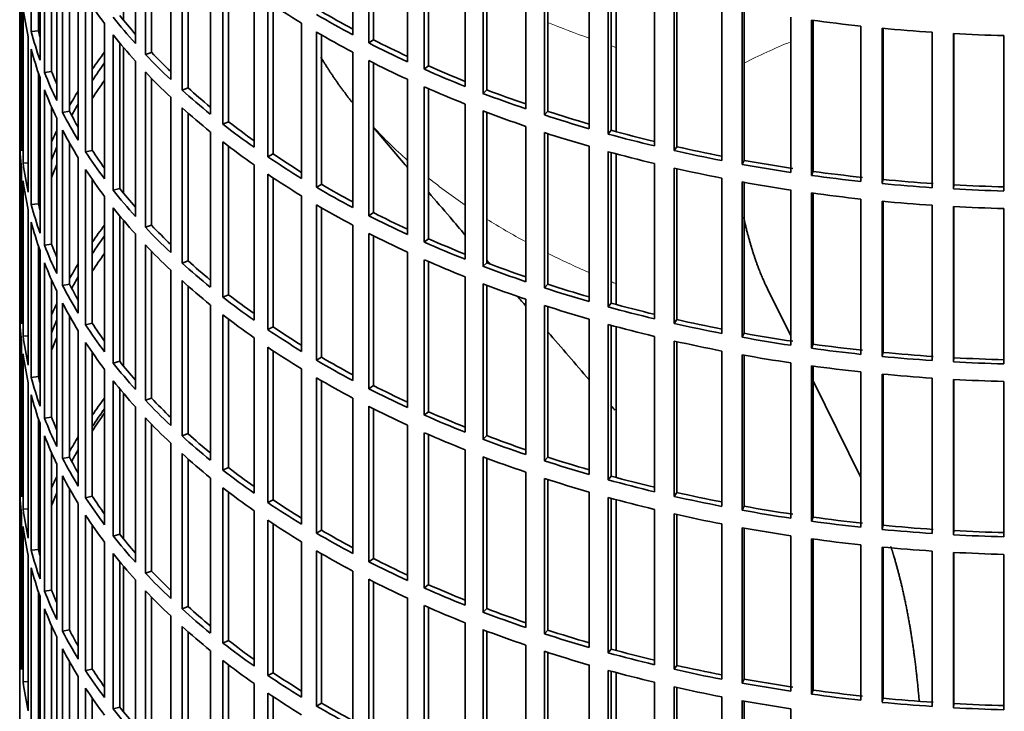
# Model space of a CAD drawing. Header units: millimetres. Extents: x 489 to 1364, y -1717 to 1594.
# Tile 3 of 30: x 1071 to 1208, y -1561 to -1465. Entities that reach past the tile are written whole.
import ezdxf

# ---------------------------------------------------------------- set-up
doc = ezdxf.new("R2010")
doc.units = ezdxf.units.MM
doc.layers.add('VSI344-454_FILTR', color=7, linetype='Continuous')
doc.layers.add('VSI344-454_SUPPO', color=7, linetype='Continuous')

# ---------------------------------------------------------------- blocks, each defined once
blk = doc.blocks.new('SE4')
at = {"layer": 'VSI344-454_FILTR', "color": 7, "linetype": 'Continuous', "lineweight": 35}
for p, q in [((1070.79, -1323.27), (1070.79, -1563.32)), ((1072.4, -1466.49), (1072.4, -1444.85)), ((1117.17, -1466.93), (1117.17, -1445.29)), ((1086.89, -1468.16), (1086.89, -1446.52)), ((1119.38, -1468.08), (1119.38, -1446.44)), ((1120.03, -1467.64), (1120.03, -1446.77)), ((1073.39, -1466.39), (1073.39, -1448.16)), ((1088.29, -1469.68), (1088.29, -1448.04)), ((1073.62, -1470.49), (1073.62, -1448.85)), ((1089.16, -1469.39), (1089.16, -1448.94)), ((1124.77, -1470.69), (1124.77, -1449.05)), ((1127.12, -1471.75), (1127.12, -1450.11)), ((1074.24, -1472.18), (1074.24, -1450.54)), ((1091.81, -1473.19), (1091.81, -1451.56)), ((1127.71, -1471.28), (1127.71, -1450.37)), ((1075.21, -1472.04), (1075.21, -1452.89)), ((1132.81, -1474.14), (1132.81, -1452.5)), ((1093.39, -1474.65), (1093.39, -1453.02)), ((1094.22, -1474.33), (1094.22, -1453.76)), ((1135.29, -1475.1), (1135.29, -1453.46)), ((1135.82, -1474.61), (1135.82, -1453.66)), ((1075.94, -1476.12), (1075.94, -1454.48)), ((1141.25, -1477.25), (1141.25, -1455.61)), ((1076.77, -1477.77), (1076.77, -1456.14)), ((1097.33, -1478.02), (1097.33, -1456.38)), ((1143.83, -1478.11), (1143.83, -1456.48)), ((1144.3, -1477.6), (1144.3, -1456.63)), ((1070.8, -1479.06), (1070.8, -1457.42)), ((1077.72, -1477.59), (1077.72, -1457.91)), ((1099.08, -1479.41), (1099.08, -1457.78)), ((1099.87, -1479.06), (1099.87, -1458.38)), ((1150.05, -1480.02), (1150.05, -1458.38)), ((1152.73, -1480.77), (1152.73, -1459.14)), ((1153.13, -1480.25), (1153.13, -1459.25)), ((1078.94, -1481.64), (1078.94, -1460)), ((1103.41, -1482.62), (1103.41, -1460.98)), ((1159.15, -1482.43), (1159.15, -1460.79)), ((1071.04, -1483.12), (1071.04, -1461.48)), ((1079.96, -1483.25), (1079.96, -1461.62)), ((1105.33, -1483.93), (1105.33, -1462.3)), ((1161.92, -1483.07), (1161.92, -1461.43)), ((1162.26, -1482.53), (1162.26, -1461.51)), ((1071.25, -1484.83), (1071.25, -1463.2)), ((1080.89, -1483.04), (1080.89, -1463)), ((1106.07, -1483.55), (1106.07, -1462.79)), ((1168.53, -1484.46), (1168.53, -1462.82)), ((1171.37, -1484.99), (1171.37, -1463.36)), ((1171.64, -1484.44), (1171.64, -1463.41)), ((1178.13, -1486.11), (1178.13, -1464.48)), ((1181.02, -1486.53), (1181.02, -1464.89)), ((1181.23, -1485.96), (1181.23, -1464.92)), ((1073.39, -1466.39), (1072.4, -1466.49)), ((1082.6, -1487.02), (1082.6, -1465.38)), ((1110.03, -1486.95), (1110.03, -1465.32)), ((1112.11, -1488.19), (1112.11, -1466.55)), ((1187.9, -1487.37), (1187.9, -1465.74)), ((1190.84, -1487.67), (1190.84, -1466.04)), ((1190.98, -1487.1), (1190.98, -1466.05)), ((1197.81, -1488.24), (1197.81, -1466.6)), ((1071.99, -1488.87), (1071.99, -1467.24)), ((1083.81, -1488.59), (1083.81, -1466.95)), ((1112.8, -1487.78), (1112.8, -1466.96)), ((1120.03, -1467.64), (1119.38, -1468.08)), ((1200.77, -1488.42), (1200.77, -1466.78)), ((1200.84, -1487.84), (1200.84, -1466.78)), ((1207.79, -1488.7), (1207.79, -1467.06)), ((1072.4, -1490.58), (1072.4, -1468.94)), ((1084.71, -1488.34), (1084.71, -1468.07)), ((1089.16, -1469.39), (1088.29, -1469.68)), ((1117.17, -1491.01), (1117.17, -1469.38)), ((1086.89, -1492.24), (1086.89, -1470.61)), ((1119.38, -1492.16), (1119.38, -1470.53)), ((1075.21, -1472.04), (1074.24, -1472.18)), ((1088.29, -1493.76), (1088.29, -1472.13)), ((1120.03, -1491.72), (1120.03, -1470.85)), ((1127.71, -1471.28), (1127.12, -1471.75)), ((1073.39, -1490.48), (1073.39, -1472.25)), ((1073.62, -1494.58), (1073.62, -1472.94)), ((1089.16, -1493.47), (1089.16, -1473.03)), ((1124.77, -1494.78), (1124.77, -1473.14)), ((1074.24, -1496.26), (1074.24, -1474.63)), ((1094.22, -1474.33), (1093.39, -1474.65)), ((1127.12, -1495.84), (1127.12, -1474.2)), ((1127.71, -1495.37), (1127.71, -1474.46)), ((1135.82, -1474.61), (1135.29, -1475.1)), ((1091.81, -1497.28), (1091.81, -1475.64)), ((1075.21, -1496.12), (1075.21, -1476.97)), ((1077.72, -1477.59), (1076.77, -1477.77)), ((1093.39, -1498.74), (1093.39, -1477.1)), ((1132.81, -1498.22), (1132.81, -1476.59)), ((1135.29, -1499.19), (1135.29, -1477.55)), ((1144.3, -1477.6), (1143.83, -1478.11)), ((1075.94, -1500.2), (1075.94, -1478.57)), ((1094.22, -1498.42), (1094.22, -1477.84)), ((1135.82, -1498.7), (1135.82, -1477.75)), ((1071.04, -1479.05), (1070.8, -1479.06)), ((1076.77, -1501.86), (1076.77, -1480.22)), ((1099.87, -1479.06), (1099.08, -1479.41)), ((1141.25, -1501.34), (1141.25, -1479.7)), ((1153.13, -1480.25), (1152.73, -1480.77)), ((1070.8, -1503.14), (1070.8, -1481.51)), ((1097.33, -1502.11), (1097.33, -1480.47)), ((1143.83, -1502.2), (1143.83, -1480.56)), ((1144.3, -1501.69), (1144.3, -1480.71)), ((1077.72, -1501.68), (1077.72, -1481.99)), ((1080.89, -1483.04), (1079.96, -1483.25)), ((1099.08, -1503.5), (1099.08, -1481.86)), ((1099.87, -1503.15), (1099.87, -1482.47)), ((1150.05, -1504.11), (1150.05, -1482.47)), ((1162.26, -1482.53), (1161.92, -1483.07)), ((1078.94, -1505.72), (1078.94, -1484.08)), ((1106.07, -1483.55), (1105.33, -1483.93)), ((1152.73, -1504.86), (1152.73, -1483.22)), ((1153.13, -1504.33), (1153.13, -1483.33)), ((1171.64, -1484.44), (1171.37, -1484.99)), ((1071.04, -1507.2), (1071.04, -1485.57)), ((1071.99, -1484.79), (1071.25, -1484.83)), ((1079.96, -1507.34), (1079.96, -1485.7)), ((1103.41, -1506.7), (1103.41, -1485.06)), ((1159.15, -1506.51), (1159.15, -1484.88)), ((1161.92, -1507.16), (1161.92, -1485.52)), ((1162.26, -1506.62), (1162.26, -1485.6)), ((1080.89, -1507.12), (1080.89, -1487.09)), ((1105.33, -1508.02), (1105.33, -1486.38)), ((1106.07, -1507.63), (1106.07, -1486.88)), ((1168.53, -1508.55), (1168.53, -1486.91)), ((1181.23, -1485.96), (1181.02, -1486.53)), ((1190.98, -1487.1), (1190.84, -1487.67)), ((1071.25, -1508.92), (1071.25, -1487.28)), ((1084.71, -1488.34), (1083.81, -1488.59)), ((1112.8, -1487.78), (1112.11, -1488.19)), ((1171.37, -1509.08), (1171.37, -1487.44)), ((1171.64, -1508.52), (1171.64, -1487.49)), ((1178.13, -1510.2), (1178.13, -1488.56)), ((1200.84, -1487.84), (1200.77, -1488.42)), ((1082.6, -1511.11), (1082.6, -1489.47)), ((1110.03, -1511.04), (1110.03, -1489.4)), ((1181.02, -1510.62), (1181.02, -1488.98)), ((1181.23, -1510.05), (1181.23, -1489.01)), ((1187.9, -1511.46), (1187.9, -1489.82)), ((1071.99, -1512.96), (1071.99, -1491.32)), ((1073.39, -1490.48), (1072.4, -1490.58)), ((1083.81, -1512.68), (1083.81, -1491.04)), ((1112.11, -1512.28), (1112.11, -1490.64)), ((1112.8, -1511.86), (1112.8, -1491.04)), ((1190.84, -1511.76), (1190.84, -1490.12)), ((1190.98, -1511.19), (1190.98, -1490.14)), ((1197.81, -1512.32), (1197.81, -1490.69)), ((1200.77, -1512.5), (1200.77, -1490.87)), ((1200.84, -1511.93), (1200.84, -1490.87)), ((1207.79, -1512.79), (1207.79, -1491.15)), ((1084.71, -1512.43), (1084.71, -1492.15)), ((1120.03, -1491.72), (1119.38, -1492.16)), ((1072.4, -1514.67), (1072.4, -1493.03)), ((1089.16, -1493.47), (1088.29, -1493.76)), ((1117.17, -1515.1), (1117.17, -1493.46)), ((1086.89, -1516.33), (1086.89, -1494.69)), ((1119.38, -1516.25), (1119.38, -1494.61)), ((1120.03, -1515.81), (1120.03, -1494.94)), ((1127.71, -1495.37), (1127.12, -1495.84)), ((1073.39, -1514.56), (1073.39, -1496.34)), ((1075.21, -1496.12), (1074.24, -1496.26)), ((1088.29, -1517.85), (1088.29, -1496.21)), ((1073.62, -1518.67), (1073.62, -1497.03)), ((1089.16, -1517.56), (1089.16, -1497.12)), ((1124.77, -1518.86), (1124.77, -1497.23)), ((1074.24, -1520.35), (1074.24, -1498.71)), ((1094.22, -1498.42), (1093.39, -1498.74)), ((1127.12, -1519.92), (1127.12, -1498.29)), ((1127.71, -1519.46), (1127.71, -1498.54)), ((1135.82, -1498.7), (1135.29, -1499.19)), ((1091.81, -1521.37), (1091.81, -1499.73)), ((1132.81, -1522.31), (1132.81, -1500.67)), ((1075.21, -1520.21), (1075.21, -1501.06)), ((1077.72, -1501.68), (1076.77, -1501.86)), ((1093.39, -1522.83), (1093.39, -1501.19)), ((1094.22, -1522.5), (1094.22, -1501.93)), ((1135.29, -1523.27), (1135.29, -1501.64)), ((1135.82, -1522.78), (1135.82, -1501.84)), ((1144.3, -1501.69), (1143.83, -1502.2)), ((1071.04, -1503.14), (1070.8, -1503.14)), ((1075.94, -1524.29), (1075.94, -1502.65)), ((1099.87, -1503.15), (1099.08, -1503.5)), ((1076.77, -1525.95), (1076.77, -1504.31)), ((1097.33, -1526.19), (1097.33, -1504.56)), ((1141.25, -1525.43), (1141.25, -1503.79)), ((1143.83, -1526.29), (1143.83, -1504.65)), ((1144.3, -1525.78), (1144.3, -1504.8)), ((1153.13, -1504.33), (1152.73, -1504.86)), ((1070.8, -1527.23), (1070.8, -1505.59)), ((1077.72, -1525.77), (1077.72, -1506.08)), ((1099.08, -1527.59), (1099.08, -1505.95)), ((1080.89, -1507.12), (1079.96, -1507.34)), ((1099.87, -1527.23), (1099.87, -1506.56)), ((1106.07, -1507.63), (1105.33, -1508.02)), ((1150.05, -1528.19), (1150.05, -1506.56)), ((1152.73, -1528.95), (1152.73, -1507.31)), ((1153.13, -1528.42), (1153.13, -1507.42)), ((1162.26, -1506.62), (1161.92, -1507.16)), ((1071.99, -1508.88), (1071.25, -1508.92)), ((1078.94, -1529.81), (1078.94, -1508.17)), ((1103.41, -1530.79), (1103.41, -1509.15)), ((1159.15, -1530.6), (1159.15, -1508.96)), ((1171.64, -1508.52), (1171.37, -1509.08)), ((1071.04, -1531.29), (1071.04, -1509.65)), ((1079.96, -1531.43), (1079.96, -1509.79)), ((1105.33, -1532.11), (1105.33, -1510.47)), ((1161.92, -1531.24), (1161.92, -1509.61)), ((1162.26, -1530.7), (1162.26, -1509.68)), ((1181.23, -1510.05), (1181.02, -1510.62)), ((1071.25, -1533.01), (1071.25, -1511.37)), ((1080.89, -1531.21), (1080.89, -1511.18)), ((1106.07, -1531.72), (1106.07, -1510.97)), ((1112.8, -1511.86), (1112.11, -1512.28)), ((1168.53, -1532.63), (1168.53, -1511)), ((1171.37, -1533.17), (1171.37, -1511.53)), ((1171.64, -1532.61), (1171.64, -1511.58)), ((1190.98, -1511.19), (1190.84, -1511.76)), ((1084.71, -1512.43), (1083.81, -1512.68)), ((1178.13, -1534.29), (1178.13, -1512.65)), ((1181.02, -1534.7), (1181.02, -1513.06)), ((1181.23, -1534.14), (1181.23, -1513.09)), ((1200.84, -1511.93), (1200.77, -1512.5)), ((1073.39, -1514.56), (1072.4, -1514.67)), ((1082.6, -1535.19), (1082.6, -1513.56)), ((1110.03, -1535.13), (1110.03, -1513.49)), ((1187.9, -1535.55), (1187.9, -1513.91)), ((1190.84, -1535.85), (1190.84, -1514.21)), ((1190.98, -1535.27), (1190.98, -1514.22)), ((1071.99, -1537.05), (1071.99, -1515.41)), ((1083.81, -1536.77), (1083.81, -1515.13)), ((1112.11, -1536.36), (1112.11, -1514.73)), ((1112.8, -1535.95), (1112.8, -1515.13)), ((1120.03, -1515.81), (1119.38, -1516.25)), ((1197.81, -1536.41), (1197.81, -1514.77)), ((1200.77, -1536.59), (1200.77, -1514.95)), ((1200.84, -1536.01), (1200.84, -1514.96)), ((1207.79, -1536.87), (1207.79, -1515.24)), ((1072.4, -1538.75), (1072.4, -1517.11)), ((1084.71, -1536.51), (1084.71, -1516.24)), ((1089.16, -1517.56), (1088.29, -1517.85)), ((1117.17, -1539.19), (1117.17, -1517.55)), ((1119.38, -1540.34), (1119.38, -1518.7)), ((1086.89, -1540.42), (1086.89, -1518.78)), ((1120.03, -1539.9), (1120.03, -1519.03)), ((1127.71, -1519.46), (1127.12, -1519.92)), ((1073.39, -1538.65), (1073.39, -1520.42)), ((1073.62, -1542.75), (1073.62, -1521.11)), ((1075.21, -1520.21), (1074.24, -1520.35)), ((1088.29, -1541.94), (1088.29, -1520.3)), ((1089.16, -1541.65), (1089.16, -1521.2)), ((1124.77, -1542.95), (1124.77, -1521.31)), ((1074.24, -1544.44), (1074.24, -1522.8)), ((1094.22, -1522.5), (1093.39, -1522.83)), ((1127.12, -1544.01), (1127.12, -1522.37)), ((1127.71, -1543.54), (1127.71, -1522.63)), ((1135.82, -1522.78), (1135.29, -1523.27)), ((1091.81, -1545.45), (1091.81, -1523.82)), ((1075.21, -1544.3), (1075.21, -1525.15)), ((1093.39, -1546.91), (1093.39, -1525.28)), ((1132.81, -1546.4), (1132.81, -1524.76)), ((1075.94, -1548.38), (1075.94, -1526.74)), ((1077.72, -1525.77), (1076.77, -1525.95)), ((1094.22, -1546.59), (1094.22, -1526.02)), ((1135.29, -1547.36), (1135.29, -1525.72)), ((1135.82, -1546.87), (1135.82, -1525.92)), ((1144.3, -1525.78), (1143.83, -1526.29)), ((1071.04, -1527.23), (1070.8, -1527.23)), ((1099.87, -1527.23), (1099.08, -1527.59)), ((1141.25, -1549.51), (1141.25, -1527.87)), ((1070.8, -1551.32), (1070.8, -1529.68)), ((1076.77, -1550.03), (1076.77, -1528.4)), ((1097.33, -1550.28), (1097.33, -1528.64)), ((1143.83, -1550.37), (1143.83, -1528.74)), ((1144.3, -1549.86), (1144.3, -1528.89)), ((1153.13, -1528.42), (1152.73, -1528.95)), ((1077.72, -1549.85), (1077.72, -1530.17)), ((1099.08, -1551.67), (1099.08, -1530.04)), ((1099.87, -1551.32), (1099.87, -1530.64)), ((1150.05, -1552.28), (1150.05, -1530.64)), ((1162.26, -1530.7), (1161.92, -1531.24)), ((1078.94, -1553.9), (1078.94, -1532.26)), ((1080.89, -1531.21), (1079.96, -1531.43)), ((1106.07, -1531.72), (1105.33, -1532.11)), ((1152.73, -1553.03), (1152.73, -1531.4)), ((1153.13, -1552.51), (1153.13, -1531.51)), ((1071.04, -1555.38), (1071.04, -1533.74)), ((1071.99, -1532.96), (1071.25, -1533.01)), ((1103.41, -1554.88), (1103.41, -1533.24)), ((1159.15, -1554.69), (1159.15, -1533.05)), ((1161.92, -1555.33), (1161.92, -1533.69)), ((1162.26, -1554.79), (1162.26, -1533.77)), ((1171.64, -1532.61), (1171.37, -1533.17)), ((1079.96, -1555.51), (1079.96, -1533.88)), ((1105.33, -1556.19), (1105.33, -1534.56)), ((1106.07, -1555.81), (1106.07, -1535.05)), ((1168.53, -1556.72), (1168.53, -1535.08)), ((1181.23, -1534.14), (1181.02, -1534.7)), ((1071.25, -1557.09), (1071.25, -1535.46)), ((1080.89, -1555.3), (1080.89, -1535.26)), ((1084.71, -1536.51), (1083.81, -1536.77)), ((1112.8, -1535.95), (1112.11, -1536.36)), ((1171.37, -1557.25), (1171.37, -1535.62)), ((1171.64, -1556.7), (1171.64, -1535.67)), ((1190.98, -1535.27), (1190.84, -1535.85)), ((1200.84, -1536.01), (1200.77, -1536.59)), ((1082.6, -1559.28), (1082.6, -1537.64)), ((1110.03, -1559.21), (1110.03, -1537.58)), ((1178.13, -1558.37), (1178.13, -1536.74)), ((1181.02, -1558.79), (1181.02, -1537.15)), ((1181.23, -1558.22), (1181.23, -1537.18)), ((1073.39, -1538.65), (1072.4, -1538.75)), ((1083.81, -1560.85), (1083.81, -1539.21)), ((1112.11, -1560.45), (1112.11, -1538.81)), ((1112.8, -1560.04), (1112.8, -1539.22)), ((1187.9, -1559.63), (1187.9, -1538)), ((1190.84, -1559.93), (1190.84, -1538.3)), ((1190.98, -1559.36), (1190.98, -1538.31)), ((1197.81, -1560.5), (1197.81, -1538.86)), ((1200.77, -1560.68), (1200.77, -1539.04)), ((1200.84, -1560.1), (1200.84, -1539.04)), ((1071.99, -1561.13), (1071.99, -1539.5)), ((1084.71, -1560.6), (1084.71, -1540.33)), ((1120.03, -1539.9), (1119.38, -1540.34)), ((1207.79, -1560.96), (1207.79, -1539.32)), ((1072.4, -1562.84), (1072.4, -1541.2)), ((1089.16, -1541.65), (1088.29, -1541.94)), ((1117.17, -1563.27), (1117.17, -1541.64)), ((1086.89, -1564.5), (1086.89, -1542.87)), ((1119.38, -1564.42), (1119.38, -1542.79)), ((1120.03, -1563.98), (1120.03, -1543.11)), ((1073.39, -1562.74), (1073.39, -1544.51)), ((1075.21, -1544.3), (1074.24, -1544.44)), ((1088.29, -1566.02), (1088.29, -1544.39)), ((1127.71, -1543.54), (1127.12, -1544.01)), ((1073.62, -1566.84), (1073.62, -1545.2)), ((1089.16, -1565.73), (1089.16, -1545.29)), ((1124.77, -1567.04), (1124.77, -1545.4)), ((1074.24, -1568.52), (1074.24, -1546.89)), ((1094.22, -1546.59), (1093.39, -1546.91)), ((1127.12, -1568.1), (1127.12, -1546.46)), ((1127.71, -1567.63), (1127.71, -1546.72)), ((1135.82, -1546.87), (1135.29, -1547.36)), ((1091.81, -1569.54), (1091.81, -1547.9)), ((1132.81, -1570.48), (1132.81, -1548.85)), ((1075.21, -1568.38), (1075.21, -1549.23)), ((1077.72, -1549.85), (1076.77, -1550.03)), ((1093.39, -1571), (1093.39, -1549.36)), ((1094.22, -1570.68), (1094.22, -1550.1)), ((1135.29, -1571.45), (1135.29, -1549.81)), ((1135.82, -1570.96), (1135.82, -1550.01)), ((1144.3, -1549.86), (1143.83, -1550.37)), ((1071.04, -1551.31), (1070.8, -1551.32)), ((1075.94, -1572.46), (1075.94, -1550.83)), ((1099.87, -1551.32), (1099.08, -1551.67)), ((1076.77, -1574.12), (1076.77, -1552.48)), ((1097.33, -1574.37), (1097.33, -1552.73)), ((1141.25, -1573.6), (1141.25, -1551.96)), ((1143.83, -1574.46), (1143.83, -1552.82)), ((1144.3, -1573.95), (1144.3, -1552.97)), ((1153.13, -1552.51), (1152.73, -1553.03)), ((1077.72, -1573.94), (1077.72, -1554.25)), ((1099.08, -1575.76), (1099.08, -1554.12)), ((1080.89, -1555.3), (1079.96, -1555.51)), ((1099.87, -1575.41), (1099.87, -1554.73)), ((1150.05, -1576.37), (1150.05, -1554.73)), ((1152.73, -1577.12), (1152.73, -1555.48)), ((1153.13, -1576.59), (1153.13, -1555.59)), ((1162.26, -1554.79), (1161.92, -1555.33)), ((1071.99, -1557.05), (1071.25, -1557.09)), ((1078.94, -1577.98), (1078.94, -1556.34)), ((1106.07, -1555.81), (1105.33, -1556.19)), ((1171.64, -1556.7), (1171.37, -1557.25)), ((1079.96, -1579.6), (1079.96, -1557.96)), ((1103.41, -1578.96), (1103.41, -1557.32)), ((1159.15, -1578.77), (1159.15, -1557.14)), ((1161.92, -1579.42), (1161.92, -1557.78)), ((1162.26, -1578.88), (1162.26, -1557.86)), ((1181.23, -1558.22), (1181.02, -1558.79)), ((1080.89, -1579.38), (1080.89, -1559.35)), ((1105.33, -1580.28), (1105.33, -1558.64)), ((1106.07, -1579.89), (1106.07, -1559.14)), ((1168.53, -1580.81), (1168.53, -1559.17)), ((1171.37, -1581.34), (1171.37, -1559.7)), ((1171.64, -1580.78), (1171.64, -1559.75)), ((1190.98, -1559.36), (1190.84, -1559.93)), ((1084.71, -1560.6), (1083.81, -1560.85)), ((1112.8, -1560.04), (1112.11, -1560.45)), ((1178.13, -1582.46), (1178.13, -1560.82)), ((1200.84, -1560.1), (1200.77, -1560.68))]:
    blk.add_line(p, q, dxfattribs=at)
for centre, major_axis, start_param, end_param in [((1214.29, -1432.47), (-143.5, 0), 0.359458, 0.408487), ((1214.29, -1408.39), (-143.5, 0), 0.708524, 0.757553), ((1214.29, -1456.56), (-143.5, 0), 0.080205, 0.129234), ((1214.29, -1405.94), (-142.5, 0), 0.778165, 0.820895), ((1214.29, -1478.2), (-142.5, 0), -0.160582, -0.149846), ((1214.29, -1430.02), (-143.5, 0), 0.429271, 0.4783), ((1214.29, -1430.02), (-142.5, 0), 0.429099, 0.464583), ((1214.29, -1405.94), (-143.5, 0), 0.778337, 0.827366), ((1214.29, -1384.3), (-143.5, 0), 1.336842, 1.385871), ((1214.29, -1454.11), (-143.5, 0), 0.150018, 0.199048), ((1214.29, -1454.11), (-142.5, 0), 0.149846, 0.160582), ((1214.29, -1408.39), (-143.5, 0), 0.778337, 0.827366), ((1214.29, -1384.3), (-143.5, 0), 1.406655, 1.455685), ((1214.29, -1432.47), (-143.5, 0), 0.429271, 0.4783), ((1214.29, -1405.94), (-142.5, 0), 0.847978, 0.891566), ((1214.29, -1384.3), (-143.5, 0), 1.476469, 1.525498), ((1214.29, -1456.56), (-143.5, 0), 0.150018, 0.199048), ((1214.29, -1502.28), (-143.5, 0), -0.408487, -0.377404), ((1214.29, -1430.02), (-142.5, 0), 0.498912, 0.536508), ((1214.29, -1405.94), (-143.5, 0), 0.84815, 0.897179), ((1214.29, -1430.02), (-143.5, 0), 0.499084, 0.548113), ((1214.29, -1408.39), (-143.5, 0), 0.84815, 0.897179), ((1214.29, -1454.11), (-142.5, 0), 0.219659, 0.242088), ((1214.29, -1502.28), (-142.5, 0), -0.391958, -0.359286), ((1214.29, -1432.47), (-143.5, 0), 0.499084, 0.548113), ((1214.29, -1405.94), (-143.5, 0), 0.917963, 0.966992), ((1214.29, -1405.94), (-142.5, 0), 0.917791, 0.962144), ((1214.29, -1454.11), (-143.5, 0), 0.219831, 0.268861), ((1214.29, -1504.73), (-142.5, 0), -0.391958, -0.359286), ((1214.29, -1456.56), (-143.5, 0), 0.219831, 0.268861), ((1214.29, -1502.28), (-143.5, 0), -0.338674, -0.312019), ((1214.29, -1430.02), (-143.5, 0), 0.568897, 0.617927), ((1214.29, -1430.02), (-142.5, 0), 0.568725, 0.607984), ((1214.29, -1408.39), (-143.5, 0), 0.917963, 0.966992), ((1214.29, -1405.94), (-142.5, 0), 0.987604, 1.032651), ((1214.29, -1405.94), (-143.5, 0), 0.987776, 1.036806), ((1214.29, -1454.11), (-142.5, 0), 0.289473, 0.318152), ((1214.29, -1502.28), (-142.5, 0), -0.318152, -0.297119), ((1214.29, -1432.47), (-143.5, 0), 0.568897, 0.617927), ((1214.29, -1408.39), (-143.5, 0), 0.987776, 1.036806), ((1214.29, -1405.94), (-142.5, 0), 1.057417, 1.103102), ((1214.29, -1454.11), (-143.5, 0), 0.289645, 0.338674), ((1214.29, -1405.94), (-143.5, 0), 1.057589, 1.106619), ((1214.29, -1478.2), (-143.5, 0), 0.010392, 0.059421), ((1214.29, -1502.28), (-143.5, 0), -0.268861, -0.248955), ((1214.29, -1456.56), (-143.5, 0), 0.289645, 0.338674), ((1214.29, -1430.02), (-143.5, 0), 0.63871, 0.68774), ((1214.29, -1430.02), (-142.5, 0), 0.638538, 0.679153), ((1214.29, -1405.94), (-142.5, 0), 1.127231, 1.17351), ((1214.29, -1480.65), (-143.5, 0), 0.010392, 0.059421), ((1214.29, -1408.39), (-143.5, 0), 1.057589, 1.106619), ((1214.29, -1405.94), (-143.5, 0), 1.127403, 1.176432), ((1214.29, -1502.28), (-142.5, 0), -0.242088, -0.219659), ((1214.29, -1454.11), (-142.5, 0), 0.359286, 0.391958), ((1214.29, -1432.47), (-143.5, 0), 0.63871, 0.68774), ((1214.29, -1405.94), (-143.5, 0), 1.197216, 1.246245), ((1214.29, -1405.94), (-142.5, 0), 1.197044, 1.243883), ((1214.29, -1454.11), (-143.5, 0), 0.359458, 0.408487), ((1214.29, -1430.02), (-143.5, 0), 0.708524, 0.757553), ((1214.29, -1430.02), (-142.5, 0), 0.708352, 0.750104), ((1214.29, -1408.39), (-143.5, 0), 1.127403, 1.176432), ((1214.29, -1405.94), (-142.5, 0), 1.266857, 1.31623), ((1214.29, -1478.2), (-143.5, 0), 0.080205, 0.129234), ((1214.29, -1504.73), (-142.5, 0), -0.242088, -0.219659), ((1214.29, -1456.56), (-143.5, 0), 0.359458, 0.408487), ((1214.29, -1408.39), (-143.5, 0), 1.197216, 1.246245), ((1214.29, -1405.94), (-143.5, 0), 1.267029, 1.316058), ((1214.29, -1502.28), (-143.5, 0), -0.199048, -0.190533), ((1214.29, -1432.47), (-143.5, 0), 0.708524, 0.757553), ((1214.29, -1405.94), (-143.5, 0), 1.336842, 1.385871), ((1214.29, -1405.94), (-142.5, 0), 1.33667, 1.386044), ((1214.29, -1405.94), (-142.5, 0), 1.406483, 1.455857), ((1214.29, -1480.65), (-143.5, 0), 0.080205, 0.129234), ((1214.29, -1454.11), (-143.5, 0), 0.429271, 0.4783), ((1214.29, -1454.11), (-142.5, 0), 0.429099, 0.464583), ((1214.29, -1430.02), (-143.5, 0), 0.778337, 0.827366), ((1214.29, -1430.02), (-142.5, 0), 0.778165, 0.820895), ((1214.29, -1408.39), (-143.5, 0), 1.267029, 1.316058), ((1214.29, -1405.94), (-143.5, 0), 1.406655, 1.455685), ((1214.29, -1405.94), (-143.5, 0), 1.476469, 1.525498), ((1214.29, -1405.94), (-142.5, 0), 1.476296, 1.52567), ((1214.29, -1502.28), (-142.5, 0), -0.160582, -0.149846), ((1214.29, -1408.39), (-143.5, 0), 1.336842, 1.385871), ((1214.29, -1478.2), (-143.5, 0), 0.150018, 0.199048), ((1214.29, -1478.2), (-142.5, 0), 0.149846, 0.160582), ((1214.29, -1456.56), (-143.5, 0), 0.429271, 0.4783), ((1214.29, -1432.47), (-143.5, 0), 0.778337, 0.827366), ((1214.29, -1408.39), (-143.5, 0), 1.406655, 1.455685), ((1214.29, -1408.39), (-143.5, 0), 1.476469, 1.525498), ((1214.29, -1430.02), (-143.5, 0), 0.84815, 0.897179), ((1214.29, -1430.02), (-142.5, 0), 0.847978, 0.891566), ((1214.29, -1480.65), (-143.5, 0), 0.150018, 0.199048), ((1214.29, -1526.37), (-143.5, 0), -0.408487, -0.377404), ((1214.29, -1454.11), (-143.5, 0), 0.499084, 0.548113), ((1214.29, -1454.11), (-142.5, 0), 0.498912, 0.536508), ((1214.29, -1526.37), (-142.5, 0), -0.391958, -0.359286), ((1214.29, -1432.47), (-143.5, 0), 0.84815, 0.897179), ((1214.29, -1430.02), (-142.5, 0), 0.917791, 0.962144), ((1214.29, -1478.2), (-143.5, 0), 0.219831, 0.268861), ((1214.29, -1478.2), (-142.5, 0), 0.219659, 0.242088), ((1214.29, -1456.56), (-143.5, 0), 0.499084, 0.548113), ((1214.29, -1430.02), (-143.5, 0), 0.917963, 0.966992), ((1214.29, -1528.82), (-142.5, 0), -0.391958, -0.359286), ((1214.29, -1480.65), (-143.5, 0), 0.219831, 0.268861), ((1214.29, -1526.37), (-143.5, 0), -0.338674, -0.312019), ((1214.29, -1454.11), (-143.5, 0), 0.568897, 0.617927), ((1214.29, -1454.11), (-142.5, 0), 0.568725, 0.607984), ((1214.29, -1432.47), (-143.5, 0), 0.917963, 0.966992), ((1214.29, -1430.02), (-143.5, 0), 0.987776, 1.036806), ((1214.29, -1430.02), (-142.5, 0), 0.987604, 1.032651), ((1214.29, -1526.37), (-142.5, 0), -0.318152, -0.297119), ((1214.29, -1478.2), (-143.5, 0), 0.289645, 0.338674), ((1214.29, -1478.2), (-142.5, 0), 0.289473, 0.318152), ((1214.29, -1456.56), (-143.5, 0), 0.568897, 0.617927), ((1214.29, -1432.47), (-143.5, 0), 0.987776, 1.036806), ((1214.29, -1430.02), (-143.5, 0), 1.057589, 1.106619), ((1214.29, -1430.02), (-142.5, 0), 1.057417, 1.103102), ((1214.29, -1502.28), (-143.5, 0), 0.010392, 0.059421), ((1214.29, -1454.11), (-143.5, 0), 0.63871, 0.68774), ((1214.29, -1454.11), (-142.5, 0), 0.638538, 0.679153), ((1214.29, -1526.37), (-143.5, 0), -0.268861, -0.248955), ((1214.29, -1480.65), (-143.5, 0), 0.289645, 0.338674), ((1214.29, -1432.47), (-143.5, 0), 1.057589, 1.106619), ((1214.29, -1430.02), (-143.5, 0), 1.127403, 1.176432), ((1214.29, -1430.02), (-142.5, 0), 1.127231, 1.17351), ((1214.29, -1504.73), (-143.5, 0), 0.010392, 0.059421), ((1214.29, -1456.56), (-143.5, 0), 0.63871, 0.68774), ((1214.29, -1526.37), (-142.5, 0), -0.242088, -0.219659), ((1214.29, -1478.2), (-143.5, 0), 0.359458, 0.408487), ((1214.29, -1478.2), (-142.5, 0), 0.359286, 0.391958), ((1214.29, -1454.11), (-142.5, 0), 0.708352, 0.750104), ((1214.29, -1432.47), (-143.5, 0), 1.127403, 1.176432), ((1214.29, -1430.02), (-143.5, 0), 1.197216, 1.246245), ((1214.29, -1430.02), (-142.5, 0), 1.197044, 1.243883), ((1214.29, -1502.28), (-143.5, 0), 0.080205, 0.129234), ((1214.29, -1528.82), (-142.5, 0), -0.242088, -0.219659), ((1214.29, -1454.11), (-143.5, 0), 0.708524, 0.757553), ((1214.29, -1430.02), (-143.5, 0), 1.267029, 1.316058), ((1214.29, -1430.02), (-142.5, 0), 1.266857, 1.31623), ((1214.29, -1526.37), (-143.5, 0), -0.199048, -0.190533), ((1214.29, -1480.65), (-143.5, 0), 0.359458, 0.408487), ((1214.29, -1456.56), (-143.5, 0), 0.708524, 0.757553), ((1214.29, -1432.47), (-143.5, 0), 1.197216, 1.246245), ((1214.29, -1430.02), (-142.5, 0), 1.33667, 1.386044), ((1214.29, -1504.73), (-143.5, 0), 0.080205, 0.129234), ((1214.29, -1454.11), (-142.5, 0), 0.778165, 0.820895), ((1214.29, -1432.47), (-143.5, 0), 1.267029, 1.316058), ((1214.29, -1430.02), (-143.5, 0), 1.336842, 1.385871), ((1214.29, -1430.02), (-143.5, 0), 1.406655, 1.455685), ((1214.29, -1430.02), (-142.5, 0), 1.406483, 1.455857), ((1214.29, -1526.37), (-142.5, 0), -0.160582, -0.149846), ((1214.29, -1478.2), (-143.5, 0), 0.429271, 0.4783), ((1214.29, -1478.2), (-142.5, 0), 0.429099, 0.464583), ((1214.29, -1454.11), (-143.5, 0), 0.778337, 0.827366), ((1214.29, -1432.47), (-143.5, 0), 1.336842, 1.385871), ((1214.29, -1430.02), (-143.5, 0), 1.476469, 1.525498), ((1214.29, -1430.02), (-142.5, 0), 1.476296, 1.52567), ((1214.29, -1502.28), (-142.5, 0), 0.149846, 0.160582), ((1214.29, -1432.47), (-143.5, 0), 1.406655, 1.455685), ((1214.29, -1502.28), (-143.5, 0), 0.150018, 0.199048), ((1214.29, -1480.65), (-143.5, 0), 0.429271, 0.4783), ((1214.29, -1456.56), (-143.5, 0), 0.778337, 0.827366), ((1214.29, -1454.11), (-142.5, 0), 0.847978, 0.891566), ((1214.29, -1432.47), (-143.5, 0), 1.476469, 1.525498), ((1214.29, -1504.73), (-143.5, 0), 0.150018, 0.199048), ((1214.29, -1454.11), (-143.5, 0), 0.84815, 0.897179), ((1214.29, -1550.46), (-143.5, 0), -0.408487, -0.377404), ((1214.29, -1478.2), (-143.5, 0), 0.499084, 0.548113), ((1214.29, -1478.2), (-142.5, 0), 0.498912, 0.536508), ((1214.29, -1456.56), (-143.5, 0), 0.84815, 0.897179), ((1214.29, -1550.46), (-142.5, 0), -0.391958, -0.359286), ((1214.29, -1454.11), (-143.5, 0), 0.917963, 0.966992), ((1214.29, -1454.11), (-142.5, 0), 0.917791, 0.962144), ((1214.29, -1502.28), (-143.5, 0), 0.219831, 0.268861), ((1214.29, -1502.28), (-142.5, 0), 0.219659, 0.242088), ((1214.29, -1480.65), (-143.5, 0), 0.499084, 0.548113), ((1214.29, -1504.73), (-143.5, 0), 0.219831, 0.268861), ((1214.29, -1478.2), (-143.5, 0), 0.568897, 0.617927), ((1214.29, -1478.2), (-142.5, 0), 0.568725, 0.607984), ((1214.29, -1456.56), (-143.5, 0), 0.917963, 0.966992), ((1214.29, -1454.11), (-142.5, 0), 0.987604, 1.032651), ((1214.29, -1550.46), (-143.5, 0), -0.338674, -0.312019), ((1214.29, -1454.11), (-143.5, 0), 0.987776, 1.036806), ((1214.29, -1550.46), (-142.5, 0), -0.318152, -0.297119), ((1214.29, -1480.65), (-143.5, 0), 0.568897, 0.617927), ((1214.29, -1502.28), (-143.5, 0), 0.289645, 0.338674), ((1214.29, -1502.28), (-142.5, 0), 0.289473, 0.318152), ((1214.29, -1456.56), (-143.5, 0), 0.987776, 1.036806), ((1214.29, -1454.11), (-143.5, 0), 1.057589, 1.106619), ((1214.29, -1454.11), (-142.5, 0), 1.057417, 1.103102), ((1214.29, -1526.37), (-143.5, 0), 0.010392, 0.059421), ((1214.29, -1478.2), (-143.5, 0), 0.63871, 0.68774), ((1214.29, -1478.2), (-142.5, 0), 0.638538, 0.679153), ((1214.29, -1528.82), (-143.5, 0), 0.010392, 0.059421), ((1214.29, -1550.46), (-143.5, 0), -0.268861, -0.248955), ((1214.29, -1504.73), (-143.5, 0), 0.289645, 0.338674), ((1214.29, -1456.56), (-143.5, 0), 1.057589, 1.106619), ((1214.29, -1454.11), (-143.5, 0), 1.127403, 1.176432), ((1214.29, -1454.11), (-142.5, 0), 1.127231, 1.17351), ((1214.29, -1550.46), (-142.5, 0), -0.242088, -0.219659), ((1214.29, -1480.65), (-143.5, 0), 0.63871, 0.68774), ((1214.29, -1454.11), (-142.5, 0), 1.197044, 1.243883), ((1214.29, -1502.28), (-143.5, 0), 0.359458, 0.408487), ((1214.29, -1502.28), (-142.5, 0), 0.359286, 0.391958), ((1214.29, -1478.2), (-143.5, 0), 0.708524, 0.757553), ((1214.29, -1478.2), (-142.5, 0), 0.708352, 0.750104), ((1214.29, -1456.56), (-143.5, 0), 1.127403, 1.176432), ((1214.29, -1454.11), (-143.5, 0), 1.197216, 1.246245), ((1214.29, -1526.37), (-143.5, 0), 0.080205, 0.129234), ((1214.29, -1456.56), (-143.5, 0), 1.197216, 1.246245), ((1214.29, -1454.11), (-143.5, 0), 1.267029, 1.316058), ((1214.29, -1454.11), (-142.5, 0), 1.266857, 1.31623), ((1214.29, -1550.46), (-143.5, 0), -0.199048, -0.190533), ((1214.29, -1504.73), (-143.5, 0), 0.359458, 0.408487), ((1214.29, -1480.65), (-143.5, 0), 0.708524, 0.757553), ((1214.29, -1454.11), (-143.5, 0), 1.336842, 1.385871), ((1214.29, -1454.11), (-142.5, 0), 1.33667, 1.386044), ((1214.29, -1528.82), (-143.5, 0), 0.080205, 0.129234), ((1214.29, -1502.28), (-142.5, 0), 0.429099, 0.464583), ((1214.29, -1478.2), (-143.5, 0), 0.778337, 0.827366), ((1214.29, -1478.2), (-142.5, 0), 0.778165, 0.820895), ((1214.29, -1456.56), (-143.5, 0), 1.267029, 1.316058), ((1214.29, -1454.11), (-143.5, 0), 1.406655, 1.455685), ((1214.29, -1454.11), (-142.5, 0), 1.406483, 1.455857), ((1214.29, -1454.11), (-142.5, 0), 1.476296, 1.52567), ((1214.29, -1550.46), (-142.5, 0), -0.160582, -0.149846), ((1214.29, -1502.28), (-143.5, 0), 0.429271, 0.4783), ((1214.29, -1456.56), (-143.5, 0), 1.336842, 1.385871), ((1214.29, -1454.11), (-143.5, 0), 1.476469, 1.525498), ((1214.29, -1526.37), (-143.5, 0), 0.150018, 0.199048), ((1214.29, -1526.37), (-142.5, 0), 0.149846, 0.160582), ((1214.29, -1504.73), (-143.5, 0), 0.429271, 0.4783), ((1214.29, -1480.65), (-143.5, 0), 0.778337, 0.827366), ((1214.29, -1456.56), (-143.5, 0), 1.406655, 1.455685), ((1214.29, -1456.56), (-143.5, 0), 1.476469, 1.525498), ((1214.29, -1478.2), (-143.5, 0), 0.84815, 0.897179), ((1214.29, -1478.2), (-142.5, 0), 0.847978, 0.891566), ((1214.29, -1528.82), (-143.5, 0), 0.150018, 0.199048), ((1214.29, -1502.28), (-143.5, 0), 0.499084, 0.548113), ((1214.29, -1502.28), (-142.5, 0), 0.498912, 0.536508), ((1214.29, -1480.65), (-143.5, 0), 0.84815, 0.897179), ((1214.29, -1526.37), (-143.5, 0), 0.219831, 0.268861), ((1214.29, -1526.37), (-142.5, 0), 0.219659, 0.242088), ((1214.29, -1504.73), (-143.5, 0), 0.499084, 0.548113), ((1214.29, -1478.2), (-143.5, 0), 0.917963, 0.966992), ((1214.29, -1478.2), (-142.5, 0), 0.917791, 0.962144), ((1214.29, -1528.82), (-143.5, 0), 0.219831, 0.268861), ((1214.29, -1502.28), (-143.5, 0), 0.568897, 0.617927), ((1214.29, -1502.28), (-142.5, 0), 0.568725, 0.607984), ((1214.29, -1480.65), (-143.5, 0), 0.917963, 0.966992), ((1214.29, -1478.2), (-143.5, 0), 0.987776, 1.036806), ((1214.29, -1478.2), (-142.5, 0), 0.987604, 1.032651), ((1214.29, -1526.37), (-143.5, 0), 0.289645, 0.338674), ((1214.29, -1526.37), (-142.5, 0), 0.289473, 0.318152), ((1214.29, -1504.73), (-143.5, 0), 0.568897, 0.617927), ((1214.29, -1480.65), (-143.5, 0), 0.987776, 1.036806), ((1214.29, -1478.2), (-142.5, 0), 1.057417, 1.103102), ((1214.29, -1550.46), (-143.5, 0), 0.010392, 0.059421), ((1214.29, -1502.28), (-142.5, 0), 0.638538, 0.679153), ((1214.29, -1478.2), (-143.5, 0), 1.057589, 1.106619), ((1214.29, -1528.82), (-143.5, 0), 0.289645, 0.338674), ((1214.29, -1502.28), (-143.5, 0), 0.63871, 0.68774), ((1214.29, -1480.65), (-143.5, 0), 1.057589, 1.106619), ((1214.29, -1478.2), (-142.5, 0), 1.127231, 1.17351), ((1214.29, -1504.73), (-143.5, 0), 0.63871, 0.68774), ((1214.29, -1478.2), (-143.5, 0), 1.127403, 1.176432), ((1214.29, -1526.37), (-143.5, 0), 0.359458, 0.408487), ((1214.29, -1526.37), (-142.5, 0), 0.359286, 0.391958), ((1214.29, -1480.65), (-143.5, 0), 1.127403, 1.176432), ((1214.29, -1478.2), (-143.5, 0), 1.197216, 1.246245), ((1214.29, -1478.2), (-142.5, 0), 1.197044, 1.243883), ((1214.29, -1550.46), (-143.5, 0), 0.080205, 0.129234), ((1214.29, -1502.28), (-143.5, 0), 0.708524, 0.757553), ((1214.29, -1502.28), (-142.5, 0), 0.708352, 0.750104), ((1214.29, -1478.2), (-142.5, 0), 1.266857, 1.31623), ((1214.29, -1528.82), (-143.5, 0), 0.359458, 0.408487), ((1214.29, -1480.65), (-143.5, 0), 1.197216, 1.246245), ((1214.29, -1478.2), (-143.5, 0), 1.267029, 1.316058), ((1214.29, -1478.2), (-142.5, 0), 1.33667, 1.386044), ((1214.29, -1504.73), (-143.5, 0), 0.708524, 0.757553), ((1214.29, -1480.65), (-143.5, 0), 1.267029, 1.316058), ((1214.29, -1478.2), (-143.5, 0), 1.336842, 1.385871), ((1214.29, -1478.2), (-142.5, 0), 1.406483, 1.455857), ((1214.29, -1526.37), (-143.5, 0), 0.429271, 0.4783), ((1214.29, -1526.37), (-142.5, 0), 0.429099, 0.464583), ((1214.29, -1502.28), (-143.5, 0), 0.778337, 0.827366), ((1214.29, -1502.28), (-142.5, 0), 0.778165, 0.820895), ((1214.29, -1478.2), (-143.5, 0), 1.406655, 1.455685), ((1214.29, -1478.2), (-143.5, 0), 1.476469, 1.525498), ((1214.29, -1478.2), (-142.5, 0), 1.476296, 1.52567)]:
    blk.add_ellipse(centre, major_axis=major_axis, ratio=0.57735, start_param=start_param, end_param=end_param, dxfattribs=at)
at = {"layer": 'VSI344-454_SUPPO', "color": 7, "linetype": 'Continuous', "lineweight": 35}
for p, q in [((1085.26, -1464.94), (1085.26, -1444.64)), ((1153.81, -1480.43), (1153.81, -1459.43)), ((1085.26, -1489.03), (1085.26, -1468.73)), ((1120.03, -1479.86), (1124.46, -1485.06)), ((1153.81, -1504.52), (1153.81, -1483.52)), ((1085.26, -1513.11), (1085.26, -1492.82)), ((1178.13, -1508.86), (1174.9, -1502.35)), ((1153.81, -1528.6), (1153.81, -1507.6)), ((1187.9, -1528.62), (1181.23, -1515.13)), ((1085.26, -1537.2), (1085.26, -1516.9)), ((1153.81, -1552.69), (1153.81, -1531.69)), ((1085.26, -1561.29), (1085.26, -1540.99)), ((1153.81, -1576.78), (1153.81, -1555.78))]:
    blk.add_line(p, q, dxfattribs=at)
at = {"layer": 'VSI344-454_SUPPO', "color": 4, "linetype": 'Continuous', "lineweight": 9}
for centre, major_axis, start_param, end_param in [((1214.29, -1407.53), (-122, 0), 0.959843, 1.01622), ((1214.29, -1498.09), (-63.54, 0), -0.965361, -0.834953), ((1214.29, -1407.53), (-122, 0), 1.045723, 1.052104), ((1214.29, -1450.8), (-106.8, 0), 0.489473, 0.576926), ((1214.29, -1450.8), (-106.8, 0), 0.625563, 0.703086), ((1214.29, -1450.8), (-106.8, 0), 0.745517, 0.817782), ((1214.29, -1450.8), (-106.8, 0), 0.856268, 0.925418), ((1214.29, -1450.8), (-106.8, 0), 0.961131, 0.968818)]:
    blk.add_ellipse(centre, major_axis=major_axis, ratio=0.57735, start_param=start_param, end_param=end_param, dxfattribs=at)
at = {"layer": 'VSI344-454_SUPPO', "color": 7, "linetype": 'Continuous', "lineweight": 35}
for start_param, end_param in [(-3.53355, -3.500878), (-3.302175, -3.292267)]:
    blk.add_ellipse((1214.29, -1551.07), major_axis=(142.5, 0), ratio=0.57735, start_param=start_param, end_param=end_param, dxfattribs=at)
for points, degree in [([(1117.05, -1476.32), (1114.68, -1473.34), (1112.73, -1470.08)], 2), ([(1124.77, -1485.42), (1124.67, -1485.3), (1124.56, -1485.18), (1124.46, -1485.06)], 3), ([(1136.23, -1498.84), (1136.09, -1498.68), (1135.95, -1498.52), (1135.82, -1498.36)], 3), ([(1141.25, -1504.73), (1140.86, -1504.28), (1140.48, -1503.82), (1140.09, -1503.37)], 3), ([(1150.05, -1515.02), (1148.16, -1512.81), (1146.24, -1510.57), (1144.3, -1508.3)], 3), ([(1153.66, -1519.25), (1153.48, -1519.04), (1153.31, -1518.84), (1153.13, -1518.63)], 3)]:
    blk.add_open_spline(points, degree=degree, dxfattribs=at)
for points, degree, knots in [([(1132.81, -1494.85), (1132.11, -1494.02), (1130.42, -1492.04), (1128.71, -1490.04), (1127.71, -1488.87)], 3, [0.6081406, 0.6081406, 0.6081406, 0.6081406, 0.6666667, 0.7484894, 0.7484894, 0.7484894, 0.7484894]), ([(1174.9, -1502.35), (1173.57, -1499.65), (1172.55, -1496.18), (1172.01, -1494.34), (1171.56, -1492.31)], 2, [0, 0, 0, 0.25, 0.25, 0.3817702, 0.3817702, 0.3817702]), ([(1196.01, -1559.66), (1195.56, -1554.44), (1194.8, -1549.83), (1193.9, -1544.39), (1192.57, -1539.87), (1192.33, -1539.04), (1192.07, -1538.24)], 2, [0.2877757, 0.2877757, 0.2877757, 0.5, 0.5, 0.75, 0.75, 0.7962592, 0.7962592, 0.7962592])]:
    blk.add_open_spline(points, degree=degree, knots=knots, dxfattribs=at)

msp = doc.modelspace()

# ---------------------------------------------------------------- block references
msp.add_blockref('SE4', (0, 0))

doc.saveas('drawing.dxf')
